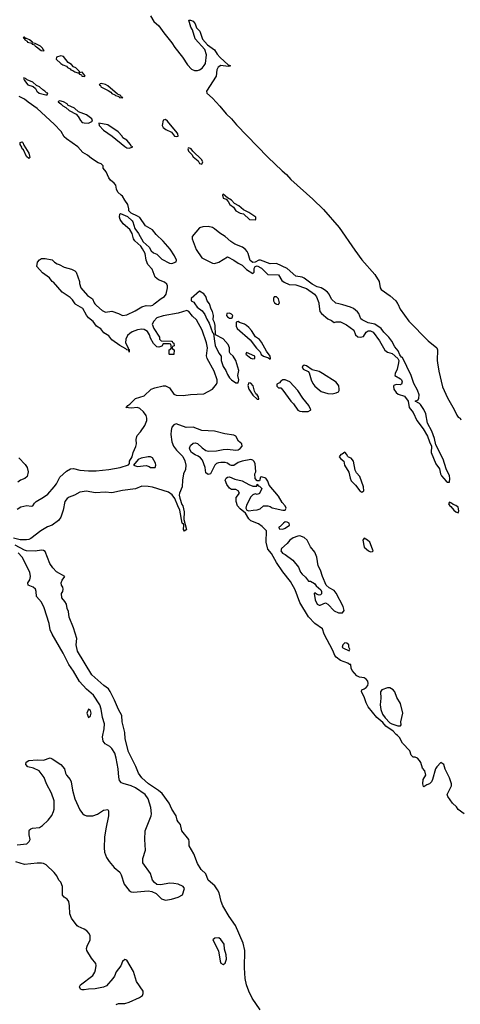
# Model space of a CAD drawing. Header units: inches. Extents: x 2386215 to 2556187, y 580866 to 760840.
# Tile 115 of 203: x 2441646 to 2445771, y 713447 to 722659. Entities that reach past the tile are written whole.
import ezdxf

# ---------------------------------------------------------------- set-up
doc = ezdxf.new("R2010")
doc.units = ezdxf.units.IN
doc.header["$MEASUREMENT"] = 0
doc.layers.add('C4741', color=7, linetype='Continuous')
doc.layers.add('C4742', color=7, linetype='Continuous')

msp = doc.modelspace()

# ---------------------------------------------------------------- linework, layer by layer
at = {"layer": 'C4741', "color": 5}
for points, elevation in [([(2441621.8, 718078.2), (2441658, 718102), (2441713, 718113), (2441751.9, 718108.1), (2441768.9, 718111.1), (2441783.7, 718136.3), (2441799, 718150), (2441870, 718190.4), (2441910, 718219.5), (2441970, 718288.8), (2441990, 718318), (2442020.6, 718379.4), (2442084.9, 718435.1), (2442121.9, 718458.1), (2442150, 718460.7), (2442210, 718445.1), (2442290, 718437.9), (2442363, 718437), (2442482, 718450), (2442588, 718470), (2442664.7, 718495.3), (2442674, 718506), (2442675.3, 718530), (2442699, 718570), (2442709.2, 718610), (2442734.5, 718665.5), (2442739.5, 718690), (2442736.3, 718730), (2442741.6, 718758.4), (2442746.6, 718770), (2442778.1, 718801.9), (2442818, 718862), (2442835.2, 718910), (2442836.7, 718930), (2442830, 718957.3), (2442804.3, 718990), (2442770, 719021.4), (2442750, 719031.7), (2442690, 719025.2), (2442639, 719030), (2442650, 719037.3), (2442657.6, 719050), (2442677.9, 719062.1), (2442730, 719115.9), (2442810, 719139.4), (2442878.4, 719201.6), (2442910, 719214.7), (2442990, 719232.4), (2443010, 719232.4), (2443050, 719213.1), (2443090, 719155.2), (2443110, 719145.9), (2443177.3, 719142.7), (2443246.2, 719153.8), (2443370, 719157.3), (2443450, 719203.1), (2443489.7, 719250), (2443494.4, 719265.6), (2443493.4, 719290), (2443467.9, 719370), (2443400.5, 719490), (2443395.4, 719515.4), (2443403.5, 719590), (2443394.5, 719634.5), (2443355.4, 719755.4), (2443302, 719850), (2443264, 719884), (2443230, 719929.5), (2443210, 719937.2), (2443130, 719914), (2442990.5, 719889.5), (2442930, 719868.7), (2442901.4, 719838.6), (2442884.7, 719810), (2442901, 719770), (2442954, 719690), (2442954, 719670), (2442970, 719654), (2443068.4, 719651.6), (2443074, 719650), (2443078, 719638), (2443090, 719634), (2443091.6, 719608.4), (2443078, 719602), (2443074, 719590), (2443078, 719578), (2443091.3, 719571.3), (2443090, 719528), (2443050, 719526), (2443046, 719530), (2443046, 719570), (2443062, 719578), (2443066, 719590), (2443062, 719622), (2443050, 719626), (2442990, 719626), (2442976, 719604), (2442950, 719594), (2442930, 719597.2), (2442897.2, 719630), (2442870, 719678), (2442861.2, 719710), (2442842, 719742), (2442810, 719761.2), (2442790, 719762.7), (2442750, 719756), (2442700.4, 719739.6), (2442675.9, 719724.1), (2442656.8, 719703.2), (2442641, 719670), (2442636.9, 719636.9), (2442662, 719590), (2442662, 719582), (2442670, 719574), (2442670, 719548.7), (2442667.3, 719567.3), (2442650, 719568.7), (2442640.4, 719580.4), (2442582, 719610), (2442510, 719662.7), (2442482, 719702), (2442433.2, 719730), (2442405.4, 719765.4), (2442365.2, 719790), (2442335.1, 719835.1), (2442290, 719869.4), (2442270, 719894), (2442236.6, 719956.6), (2442170, 719992.7), (2442165.2, 720000)], 20), ([(2442350.9, 720000), (2442363.9, 719983.9), (2442417.1, 719937.1), (2442450, 719921), (2442510, 719931), (2442570, 719911), (2442610, 719891), (2442650, 719898.8), (2442726.3, 719933.7), (2442790, 719971.3), (2442830, 719984.7), (2442870, 719982.8), (2442891.8, 719988.2), (2442906.5, 720000)], 20), ([(2443285.9, 720000), (2443306, 719970), (2443353.8, 719933.8), (2443380.4, 719900.4), (2443396.7, 719856.7), (2443419.8, 719819.8), (2443450, 719732), (2443462, 719722), (2443468.5, 719651.5), (2443477.6, 719610), (2443510, 719538.8), (2443531, 719510), (2443533, 719470), (2443550, 719414.8), (2443576.2, 719376.2), (2443590, 719340.7), (2443610, 719308), (2443630, 719290.7), (2443670, 719262), (2443690, 719262), (2443697.2, 719290), (2443689.2, 719329.2), (2443696.5, 719376.5), (2443669.2, 719470), (2443646, 719510), (2443616.6, 719536.6), (2443609.5, 719549.5), (2443611.6, 719590), (2443598.5, 719618.5), (2443550, 719672.7), (2443478, 719710), (2443476.5, 719796.5), (2443470, 719826), (2443458, 719850), (2443459.3, 719890), (2443450, 719928), (2443437.2, 719950), (2443421.9, 720000)], 20), ([(2444047, 720000), (2444050, 719998), (2444070, 719994), (2444073, 720000)], 20), ([(2444447.3, 720000), (2444456.5, 719930), (2444470.4, 719910), (2444530, 719858.9), (2444565.5, 719845.5), (2444590, 719824.7), (2444610, 719832), (2444650, 719831), (2444705.1, 719805.1), (2444773.4, 719753.4), (2444790.8, 719710), (2444810.6, 719690.6), (2444832.1, 719687.9), (2444864.1, 719695.9), (2444890, 719736.3), (2444910, 719748.5), (2444930, 719748.9), (2444955.6, 719735.6), (2445014.8, 719654.8), (2445065.8, 719565.8), (2445090, 719549.1), (2445134.7, 719534.7), (2445187.7, 719487.7), (2445194.9, 719470), (2445194, 719450), (2445181.6, 719390), (2445162, 719350), (2445158.8, 719330), (2445210, 719299.3), (2445219.3, 719290), (2445227.3, 719270), (2445221, 719250), (2445210, 719242.7), (2445170, 719246), (2445150, 719236), (2445146.7, 719230), (2445150, 719202.8), (2445170, 719170.7), (2445190, 719154.9), (2445250, 719135.5), (2445283.8, 719090), (2445291, 719030), (2445330, 718984.7), (2445362.8, 718910), (2445423.6, 718830), (2445463.1, 718763.1), (2445481.6, 718710), (2445502.4, 718670), (2445498.2, 718610), (2445542.7, 718502.7), (2445575.8, 718455.8), (2445586.7, 718410), (2445596.2, 718390), (2445640.1, 718340.1), (2445650, 718332.7), (2445670, 718333.4), (2445673.5, 718366.5), (2445670.3, 718390), (2445637.8, 718457.8), (2445610, 718546.9), (2445542.6, 718682.6), (2445530, 718740.5), (2445504.1, 718810), (2445462.9, 718882.9), (2445450, 718971.1), (2445430, 719011.6), (2445398.8, 719058.8), (2445390, 719068), (2445349.2, 719090), (2445377.4, 719102.6), (2445383.1, 719116.9), (2445384.9, 719150), (2445370, 719193.5), (2445335.5, 719255.5), (2445310, 719331.3), (2445230, 719497), (2445221.1, 719501.1), (2445203.9, 719523.9), (2445190, 719559.3), (2445158.1, 719598.1), (2445130.4, 719650), (2445101.8, 719690), (2445056.4, 719736.4), (2445030.4, 719770), (2444970, 719810.4), (2444910, 719823.1), (2444851.1, 719851.1), (2444840.5, 719860.5), (2444821.5, 719910), (2444810, 719925.3), (2444770, 719956), (2444742.3, 719970), (2444670, 719992.1), (2444634.1, 720000)], 20), ([(2445186.6, 720000), (2445209.2, 719949.2), (2445290, 719839.3), (2445470, 719653.9), (2445552.7, 719590), (2445558.6, 719570), (2445554, 719470), (2445556.8, 719450), (2445570.1, 719370), (2445605.4, 719225.4), (2445650, 719120.9), (2445712.4, 719012.4), (2445737.8, 718957.8), (2445750, 718940.6), (2445770.4, 718930), (2445774.8, 718914.8)], 20), ([(2445807.9, 715227.9), (2445752, 715270), (2445735.6, 715295.6), (2445698, 715330), (2445655.3, 715390), (2445648.9, 715411.1), (2445688, 715490), (2445688, 715510), (2445670, 715566), (2445630, 715646), (2445618, 715690), (2445590, 715708), (2445550, 715668.7), (2445538.8, 715650), (2445511, 715550), (2445501, 715530), (2445482, 715510), (2445458, 715502), (2445430, 715482.7), (2445425.4, 715485.4), (2445419.5, 715510), (2445424, 715550), (2445449, 715591), (2445438, 715630), (2445418, 715658), (2445401.2, 715710), (2445390, 715728.7), (2445370, 715748.7), (2445350, 715758), (2445330, 715758), (2445310, 715778), (2445298, 715818), (2445230, 715889.3), (2445203, 715943), (2445183.1, 715963.1), (2445169.6, 715970), (2445141.1, 716001.1), (2445074, 716050), (2445044.5, 716084.5), (2444989.7, 716130), (2444909.7, 716230), (2444890, 716266.6), (2444874.8, 716314.8), (2444846.6, 716373.4), (2444849.3, 716390.7), (2444870, 716397.3), (2444890, 716410.6), (2444905.1, 716430), (2444909.6, 716450), (2444906, 716470), (2444890, 716489.6), (2444870, 716500.5), (2444826.3, 716506.3), (2444800.9, 716520.9), (2444757.2, 716570), (2444748.7, 716591.3), (2444746, 716626), (2444734, 716626), (2444719, 716639), (2444650, 716663.7), (2444610, 716694), (2444598, 716710), (2444578.4, 716758.4), (2444498, 716910), (2444480.4, 716960.4), (2444410, 717009.6), (2444350, 717072.7), (2444270, 717205.6), (2444224.9, 717324.9), (2444182.3, 717402.3), (2444110, 717493), (2444050, 717579.6), (2444004.9, 717664.9), (2443970, 717704.5), (2443952.4, 717770), (2443955.5, 717875.5), (2443916.6, 717916.6), (2443881.5, 717941.5), (2443809.8, 717970), (2443789.8, 717990), (2443760.9, 718040.9), (2443710, 718082), (2443685.8, 718110), (2443671.2, 718150), (2443671.9, 718188.1), (2443704, 718230), (2443692, 718252), (2443670, 718264), (2443630, 718262), (2443610, 718275.3), (2443584, 718310), (2443569, 718350), (2443578, 718370), (2443590, 718378), (2443610, 718382), (2443660.7, 718360.7), (2443730, 718346), (2443790, 718310.6), (2443830, 718296), (2443866, 718294), (2443870, 718314), (2443878, 718298), (2443890, 718294), (2443912, 718272), (2443890, 718226), (2443870, 718218), (2443850, 718222), (2443830, 718214), (2443810, 718194), (2443770, 718118), (2443764, 718090), (2443772, 718070), (2443790, 718064), (2443831.6, 718071.6), (2443870, 718072), (2443896.4, 718083.6), (2443930, 718112), (2443970, 718111.3), (2443990, 718104.7), (2444010.7, 718090.7), (2444110, 718070.8), (2444130, 718071.3), (2444141.2, 718090), (2444131.8, 718110), (2444102.3, 718142.3), (2444070, 718202), (2443983.2, 718303.2), (2443970, 718342), (2443950, 718368.7), (2443910, 718382), (2443902, 718378), (2443890, 718346), (2443870, 718346), (2443850, 718366), (2443849, 718410), (2443858, 718430), (2443850, 718506), (2443839, 718530), (2443830, 718539), (2443810, 718545.2), (2443730, 718529.6), (2443690, 718516.9), (2443650, 718489.3), (2443630, 718486.6), (2443610, 718494), (2443590, 718509.4), (2443570, 718515.1), (2443530, 718517.6), (2443506.9, 718513.1), (2443490, 718506), (2443474, 718490), (2443432, 718410), (2443410, 718404), (2443390, 718418), (2443380.9, 718470), (2443358.4, 718538.4), (2443339.6, 718559.6), (2443316.2, 718576.2), (2443290, 718586.6), (2443254, 718610), (2443240.9, 718630), (2443236, 718650), (2443244.5, 718675.5), (2443270, 718697.3), (2443290, 718700.7), (2443310, 718694.8), (2443353.2, 718653.2), (2443387.7, 718627.7), (2443410, 718620.7), (2443490, 718623.8), (2443550, 718638.4), (2443590, 718642), (2443670, 718630.7), (2443690, 718634), (2443710, 718647.3), (2443729.2, 718670), (2443725.2, 718690), (2443695.1, 718715.1), (2443670, 718762.7), (2443650, 718773), (2443565.4, 718785.4), (2443470, 718809.7), (2443350, 718815.3), (2443270, 718847.8), (2443203.6, 718843.6), (2443110, 718878), (2443090, 718868), (2443070, 718848), (2443063.1, 718816.9), (2443061.6, 718778.4), (2443070, 718708.4), (2443087.4, 718670), (2443114.7, 718630), (2443172.5, 718572.5), (2443191.7, 718531.7), (2443202, 718490), (2443198.3, 718450), (2443180.1, 718410), (2443170.7, 718349.3), (2443168.3, 718290), (2443143.1, 718230), (2443140.1, 718210), (2443143.7, 718183.7), (2443163.4, 718123.4), (2443171.9, 718110), (2443185.5, 718054.5), (2443182, 717982), (2443207.3, 717890), (2443190, 717872.7), (2443180.5, 717890), (2443182, 717930), (2443179.1, 717939.1), (2443168.6, 717948.6), (2443146.4, 718070), (2443125.4, 718110), (2443099, 718179), (2443074.6, 718214.6), (2443037.6, 718237.6), (2442890, 718285.4), (2442850, 718292.5), (2442790, 718294.5), (2442730, 718269), (2442610, 718253.9), (2442510, 718233.1), (2442450, 718237.8), (2442351, 718231), (2442270, 718248.7), (2442210, 718239.8), (2442159.3, 718210), (2442110, 718192.1), (2442090, 718179.3), (2442069.1, 718150), (2442052.9, 718070), (2442030, 718004.7), (2442010, 717973.7), (2441950, 717931.3), (2441906.7, 717913.3), (2441844.1, 717875.9), (2441750, 717806.6), (2441730, 717794.8), (2441710, 717792.2), (2441650, 717794), (2441587.8, 717807.8)], 20), ([(2441638.7, 718558.7), (2441697.9, 718497.9), (2441715.9, 718470), (2441725.5, 718430), (2441715.9, 718384.1), (2441694.2, 718365.8), (2441653.1, 718350), (2441630, 718333.6)], 20), ([(2443897.1, 713397.1), (2443823.7, 713503.7), (2443790, 713569.5), (2443770, 713629.3), (2443757.8, 713690), (2443751.1, 713790), (2443752.7, 713950), (2443739.3, 714019.3), (2443665.1, 714185.1), (2443606, 714270), (2443549.2, 714370), (2443530.7, 714410), (2443512.4, 714490), (2443499.1, 714519.1), (2443474.5, 714554.5), (2443411.6, 714610), (2443387.2, 714667.2), (2443345.1, 714710), (2443310, 714765.2), (2443275.6, 714855.6), (2443234, 714930), (2443234, 714970), (2443229.4, 714990), (2443162.9, 715070), (2443152, 715130), (2443130, 715153.2), (2443120.7, 715170), (2443109.4, 715210), (2443070, 715272.3), (2443046, 715330), (2442978.6, 715418.6), (2442946.2, 715446.2), (2442851.8, 715510), (2442790, 715567.6), (2442758.4, 715610), (2442733.1, 715673.1), (2442665.1, 715810), (2442634.7, 715930), (2442629.8, 715990), (2442606.3, 716090), (2442603.6, 716150), (2442570, 716206), (2442534, 716294), (2442494.3, 716374.3), (2442477.7, 716397.7), (2442432.3, 716430), (2442322.4, 716530), (2442188, 716750), (2442173.6, 716810), (2442180.7, 716870), (2442149.5, 716970), (2442109.6, 717070), (2442102, 717122), (2442089.4, 717150), (2442085.2, 717190), (2442070, 717215.3), (2442039.3, 717250), (2442037.2, 717290), (2442049, 717310), (2442053.2, 717330), (2442049, 717350), (2442037.2, 717370), (2442035.1, 717390), (2442044.2, 717415.8), (2442068.7, 717450), (2441990, 717494.5), (2441955.1, 717530), (2441927.3, 717570), (2441884.9, 717684.9), (2441870, 717694.2), (2441850, 717696.2), (2441790, 717686.5), (2441710, 717690.3), (2441690, 717695.1), (2441602, 717742)], 40), ([(2441621.3, 714938.7), (2441714, 714950), (2441736, 714970), (2441745.2, 714990), (2441733.6, 715033.6), (2441733.2, 715070), (2441739.3, 715080.7), (2441748.7, 715090), (2441765.1, 715094.9), (2441830, 715102), (2441860.1, 715119.9), (2441912.7, 715170), (2441946.3, 715213.7), (2441962.4, 715250), (2441967.2, 715272.8), (2441969.7, 715350), (2441943.8, 715423.8), (2441897, 715510), (2441874, 715570), (2441829.2, 715630), (2441776.3, 715656.3), (2441722, 715670), (2441703.7, 715690), (2441706.3, 715713.7), (2441730, 715726.8), (2441810, 715733.4), (2441870, 715730.7), (2441930, 715752), (2441950, 715744.7), (2442030, 715691), (2442066, 715650), (2442074, 715610), (2442084, 715590), (2442118, 715550), (2442128.2, 715530), (2442140.2, 715450), (2442161.5, 715370), (2442208.2, 715268.2), (2442232.5, 715232.5), (2442250, 715218.4), (2442270, 715210.3), (2442330, 715210.3), (2442373.3, 715226.7), (2442430, 715264.9), (2442470, 715270.8), (2442478.5, 715258.5), (2442478.4, 715210), (2442451.2, 715088.8), (2442439.6, 715010), (2442437.3, 714910), (2442441.5, 714870), (2442460, 714820), (2442483.1, 714783.1), (2442530, 714726.7), (2442584.3, 714684.3), (2442597.3, 714657.3), (2442623.7, 714570), (2442670, 714513), (2442690, 714500.4), (2442710, 714497), (2442847.7, 714507.7), (2442884, 714504), (2442922.5, 714482.5), (2442972.8, 714432.8), (2443010, 714421.6), (2443068, 714430), (2443128.7, 714450), (2443168.9, 714471.1), (2443188, 714530), (2443178, 714550), (2443128.7, 714570), (2443090, 714578.4), (2443050, 714579.5), (2442966, 714566), (2442929.3, 714569.3), (2442906.6, 714586.6), (2442889.5, 714609.5), (2442869.4, 714670), (2442798, 714770), (2442799.6, 714810), (2442823.6, 714890), (2442816.3, 714990), (2442820.5, 715070), (2442877, 715210), (2442880.5, 715230), (2442874.4, 715290), (2442849.9, 715370), (2442819.9, 715410), (2442730, 715471.3), (2442690, 715491.4), (2442613.8, 715513.8), (2442600.3, 715520.3), (2442581.6, 715541.6), (2442572.8, 715572.8), (2442566.7, 715650), (2442548.7, 715750), (2442535.6, 715795.6), (2442510, 715840.3), (2442490, 715859), (2442444.9, 715884.9), (2442426.5, 715910), (2442422.5, 715950), (2442436.4, 716023.6), (2442438.7, 716070), (2442420.6, 716130), (2442409.2, 716210), (2442396.7, 716250), (2442338.4, 716338.4), (2442270, 716396.7), (2442206.3, 716466.3), (2442150, 716564.2), (2442106.5, 716626.5), (2442053.3, 716733.3), (2441949.2, 716910), (2441931.6, 716950), (2441921.3, 717010), (2441875.2, 717155.2), (2441849.9, 717209.9), (2441802.5, 717262.5), (2441798.8, 717310), (2441792.9, 717330), (2441771.2, 717351.2), (2441724.4, 717370), (2441722.9, 717390), (2441740.3, 717419.7), (2441747.5, 717450), (2441741, 717490), (2441668.2, 717630), (2441631.8, 717670)], 60), ([(2442550, 713446), (2442570, 713456.3), (2442630, 713456.3), (2442670, 713467.3), (2442768.7, 713510), (2442795.1, 713530), (2442802.9, 713550), (2442800.5, 713570), (2442739.4, 713659.4), (2442710, 713754.5), (2442650, 713861.2), (2442630, 713866), (2442610, 713849), (2442591.7, 713808.3), (2442547.9, 713752.1), (2442532.2, 713710), (2442519.5, 713690), (2442458.7, 713621.3), (2442430, 713607.8), (2442352, 713592), (2442290, 713589.6), (2442250, 713582.6), (2442230, 713583.5), (2442216, 713590), (2442206, 713610), (2442214.5, 713630), (2442330, 713716.3), (2442350, 713746.8), (2442356.2, 713770), (2442361.2, 713810), (2442359, 713830), (2442318, 713878), (2442276, 713950), (2442272, 713970), (2442277, 713990), (2442307, 714050), (2442307.2, 714087.2), (2442297.2, 714110), (2442273.3, 714133.3), (2442249.7, 714149.7), (2442193.8, 714173.8), (2442182.7, 714182.7), (2442131.9, 714251.9), (2442115.3, 714295.3), (2442111.8, 714370), (2442104.5, 714410), (2442091.4, 714431.4), (2442061.2, 714450), (2442048.1, 714468.1), (2442046, 714550), (2442030, 714588.7), (2442013.2, 714610), (2441993.2, 714650), (2441970, 714679), (2441892.9, 714752.9), (2441870, 714764), (2441849.1, 714769.1), (2441810, 714769.2), (2441690, 714756), (2441610, 714780.5)], 60)]:
    msp.add_lwpolyline(points, dxfattribs=dict(at, elevation=elevation))
for points, elevation in [([(2443610, 719914), (2443586, 719910), (2443581, 719890), (2443590, 719878), (2443610, 719866), (2443630, 719866), (2443635.3, 719870), (2443641.2, 719890), (2443630, 719904)], 20), ([(2443690, 719834), (2443674, 719830), (2443672, 719790), (2443682, 719770), (2443803.4, 719663.4), (2443864.2, 719584.2), (2443896, 719550), (2443906.8, 719526.8), (2443930, 719511), (2443976, 719496), (2443990, 719482), (2443995.3, 719490), (2443992.3, 719510), (2443956.3, 719556.3), (2443910, 719640.9), (2443890, 719666.6), (2443853.1, 719693.1), (2443815.6, 719750), (2443790, 719779.5), (2443770, 719798.4), (2443750, 719809.3), (2443704.7, 719824.7)], 20), ([(2443770, 719546), (2443764.7, 719530), (2443810, 719492), (2443830, 719484.7), (2443846, 719490), (2443846, 719510)], 20), ([(2444310, 719426), (2444290.8, 719410), (2444300.7, 719390), (2444346, 719366), (2444355.5, 719355.5), (2444374.4, 719290), (2444390, 719254.8), (2444410, 719230.6), (2444450, 719195.5), (2444470, 719181.6), (2444530, 719160.7), (2444570, 719158.8), (2444610, 719166.8), (2444630, 719178), (2444637.2, 719190), (2444638, 719202), (2444633.8, 719233.8), (2444610, 719269), (2444482, 719350), (2444450, 719366), (2444384.1, 719384.1), (2444330, 719420.9)], 20), ([(2443790, 719262), (2443783, 719237), (2443790, 719201), (2443830, 719146.8), (2443870, 719107.7), (2443886, 719110), (2443881.2, 719130), (2443870, 719148.7), (2443858, 719158), (2443844.5, 719184.5), (2443831.8, 719231.8), (2443810, 719258)], 20), ([(2444130, 719289.3), (2444110.9, 719289.1), (2444090, 719278), (2444078, 719262), (2444054, 719250), (2444054, 719230), (2444070, 719214), (2444090, 719214), (2444110, 719192), (2444184.7, 719090), (2444210, 719064.7), (2444250, 719006), (2444270, 718994.9), (2444290, 718992.2), (2444346.8, 718993.2), (2444370, 719004.7), (2444372.7, 719010), (2444354.3, 719050), (2444296.5, 719116.5), (2444250, 719191.1), (2444173.6, 719270)], 20), ([(2444690, 718613.2), (2444665.8, 718594.2), (2444652, 718590), (2444638, 718570), (2444652, 718550), (2444682, 718530), (2444686, 718490), (2444726.4, 718426.4), (2444738.8, 718370), (2444750, 718344.7), (2444790, 718304.7), (2444830, 718251.3), (2444850, 718238), (2444868, 718250), (2444865.2, 718290), (2444830, 718385.2), (2444799.5, 718419.5), (2444785.6, 718445.6), (2444771.8, 718530), (2444750, 718557.2), (2444724.7, 718564.7), (2444714, 718574), (2444708, 718590)], 20), ([(2442850, 718569.3), (2442784, 718556), (2442756, 718544), (2442712, 718490), (2442750, 718478), (2442830, 718487.7), (2442859.3, 718479.3), (2442872, 718470), (2442910, 718468), (2442915.3, 718470), (2442922, 718490), (2442917.2, 718510), (2442890, 718559), (2442870, 718569.2)], 20), ([(2445670, 718146), (2445662, 718130), (2445672, 718110), (2445683.5, 718103.5), (2445710.8, 718070), (2445730, 718054), (2445750, 718044.9), (2445757.3, 718062.7), (2445750, 718097.6), (2445730, 718114.8), (2445703.7, 718123.7), (2445690, 718137.2), (2445678, 718138)], 20), ([(2444130, 717959.5), (2444114.8, 717950), (2444084, 717916), (2444072, 717910), (2444074, 717894), (2444110, 717891), (2444130, 717900.7), (2444173.2, 717930), (2444168.7, 717950), (2444150, 717959.3)], 20), ([(2444269.4, 717829.4), (2444250, 717827.3), (2444207.7, 717812.3), (2444176.3, 717790), (2444150, 717759.3), (2444096, 717710), (2444091.3, 717690), (2444107.5, 717667.5), (2444130, 717656), (2444202, 717602), (2444255.5, 717535.5), (2444276, 717490), (2444290, 717471.3), (2444322, 717442), (2444350, 717406.8), (2444370, 717404.7), (2444405.4, 717385.4), (2444422.8, 717362.8), (2444465.4, 717325.4), (2444471, 717310), (2444471, 717289), (2444462, 717278), (2444450, 717275.3), (2444424, 717284), (2444410, 717298), (2444402, 717290), (2444410.8, 717230), (2444430, 717191.3), (2444450, 717181), (2444458, 717182), (2444510, 717202), (2444530, 717191.3), (2444589.1, 717129.1), (2444630, 717110.4), (2444650, 717108.4), (2444669.4, 717110.6), (2444685.2, 717130), (2444675.1, 717170), (2444610, 717294), (2444590, 717317.2), (2444544.8, 717344.8), (2444516, 717370), (2444480.9, 717450), (2444462, 717510), (2444440.9, 717550), (2444429.3, 717630), (2444410, 717677.2), (2444368.1, 717728.1), (2444337, 717790), (2444310, 717815.1)], 20), ([(2444870, 717808), (2444858, 717790), (2444870, 717724.7), (2444912, 717690), (2444930, 717681), (2444950, 717682), (2444954, 717690), (2444950, 717706), (2444924, 717770), (2444902, 717790)], 20), ([(2444690, 716828), (2444672, 716810), (2444664.7, 716790), (2444670, 716782), (2444730, 716754), (2444738, 716770), (2444726, 716790), (2444726, 716810), (2444707.3, 716827.3)], 20), ([(2445110, 716409.6), (2445090, 716409.6), (2445038, 716390), (2445022.8, 716370), (2445028.2, 716310), (2445021.6, 716250), (2445026.2, 716206.2), (2445041.7, 716161.7), (2445066.4, 716126.4), (2445110, 716082), (2445130, 716070.7), (2445187.3, 716052.7), (2445210, 716054), (2445218, 716062), (2445215.3, 716090), (2445233.2, 716170), (2445210, 716262), (2445178.3, 716318.3), (2445156.9, 716370), (2445142, 716390)], 20), ([(2442290, 716208), (2442276, 716170), (2442290, 716132), (2442310, 716146), (2442315.1, 716170), (2442310, 716195.3)], 80), ([(2443510, 714068), (2443472.7, 714067.3), (2443454, 714050), (2443506.4, 713946.4), (2443522, 713850), (2443530, 713831.3), (2443550, 713818.8), (2443570, 713832), (2443580.9, 713870), (2443578, 713910), (2443562, 713962), (2443561.2, 714010), (2443530, 714054)], 60)]:
    msp.add_lwpolyline(points, close=True, dxfattribs=dict(at, elevation=elevation))
at = {"layer": 'C4742', "color": 5, "elevation": 20}
for points in [[(2442870, 722693.7), (2442902.6, 722642.6), (2442950, 722601.1), (2442995.3, 722535.3), (2443070, 722443), (2443097.3, 722397.3), (2443170, 722307.7), (2443217.1, 722237.1), (2443254.7, 722194.7), (2443282.4, 722182.4), (2443310, 722183.6), (2443330, 722190.2), (2443354.1, 722205.9), (2443374.4, 722230), (2443384.5, 722250), (2443394.6, 722330), (2443378.9, 722378.9), (2443290, 722478.4), (2443263.5, 722563.5), (2443248.2, 722590), (2443230, 722654), (2443244.7, 722655.3), (2443270, 722646), (2443290, 722621), (2443302.8, 722582.8), (2443331.5, 722550), (2443358, 722478), (2443403.1, 722423.1), (2443470, 722376.9), (2443495.5, 722335.5), (2443524, 722304), (2443597, 722237), (2443616, 722230), (2443615.3, 722224.7), (2443598.8, 722221.2), (2443530, 722229.8), (2443504.2, 722215.8), (2443492, 722190), (2443485.7, 722130), (2443393.4, 721990), (2443398.8, 721970), (2443450, 721924.9), (2443520.4, 721850), (2443577.6, 721777.6), (2443630, 721730.3), (2443674.5, 721674.5), (2443970, 721373.1), (2444104, 721244), (2444145.1, 721210), (2444184.7, 721164.7), (2444390, 720981), (2444490, 720884.3), (2444635.7, 720715.7), (2444782.5, 720502.5), (2444850, 720412.5), (2444970, 720274.2), (2445011.3, 720210), (2445019.4, 720150), (2445030, 720135), (2445115.9, 720075.9), (2445167.2, 720027.2), (2445184.6, 720004.6), (2445186.6, 720000)], [(2442906.5, 720000), (2442970, 720050.8), (2443002, 720070), (2443018, 720090), (2443028.7, 720150), (2443028.7, 720170), (2443023.1, 720183.1), (2443003.1, 720203.1), (2442944.7, 720224.7), (2442915.3, 720250), (2442885.6, 720325.6), (2442845.2, 720370), (2442829.2, 720410), (2442821.2, 720470), (2442796.2, 720516.2), (2442779.1, 720539.1), (2442723.7, 720590), (2442712.7, 720610), (2442698.9, 720658.9), (2442677, 720697), (2442613.2, 720750), (2442585.2, 720790), (2442579, 720810), (2442582, 720838), (2442590, 720844.7), (2442656, 720816), (2442698, 720778), (2442706.4, 720766.4), (2442724.5, 720704.5), (2442758.8, 720658.8), (2442802, 720582), (2442857.3, 720530), (2442876.8, 720496.8), (2442897.3, 720477.3), (2442930, 720466), (2442977.5, 720417.5), (2443050, 720382), (2443070, 720378), (2443110, 720394), (2443114, 720410), (2443096, 720450), (2443053.4, 720513.4), (2442990, 720585.6), (2442923.7, 720650), (2442890, 720692), (2442824, 720730), (2442770, 720808.7), (2442750, 720822), (2442688.7, 720848.7), (2442669, 720869), (2442668.7, 720890), (2442659, 720930), (2442629.5, 720969.5), (2442609.1, 721009.1), (2442596, 721016), (2442566, 721046), (2442552.7, 721072.7), (2442545.2, 721110), (2442529, 721130), (2442495.9, 721155.9), (2442479.1, 721179.1), (2442455.1, 721235.1), (2442428, 721270), (2442426, 721290), (2442408, 721310), (2442379.5, 721319.5), (2442318.8, 721358.8), (2442282, 721390), (2442237.7, 721417.7), (2442190.4, 721470.4), (2442083.4, 721543.4), (2442063.4, 721563.4), (2442033.1, 721613.1), (2441970, 721680.8), (2441810, 721828.2), (2441726, 721886), (2441690, 721916.5), (2441641.6, 721941.6)], [(2444634.1, 720000), (2444606.1, 720006.1), (2444564.1, 720044.1), (2444542.4, 720090), (2444526.8, 720110), (2444500.9, 720130), (2444470, 720148.7), (2444430, 720160.6), (2444383.8, 720183.8), (2444310, 720241.7), (2444289.5, 720250.5), (2444230, 720259.7), (2444150, 720330.7), (2444050, 720379.2), (2443990, 720374.9), (2443899, 720410), (2443884.9, 720410), (2443850, 720389), (2443830, 720386.6), (2443804.4, 720404.4), (2443785, 720470), (2443776.6, 720490), (2443760.1, 720510), (2443731.5, 720531.5), (2443659.6, 720559.6), (2443622.7, 720582.7), (2443569.2, 720630), (2443520.6, 720660.6), (2443470, 720701.5), (2443450, 720713.4), (2443410, 720722.8), (2443359.4, 720720.6), (2443328.5, 720710), (2443261, 720630), (2443261, 720610), (2443298, 720510), (2443351, 720430), (2443450, 720381.6), (2443470, 720378), (2443510, 720390.7), (2443590, 720441), (2443650, 720410.4), (2443690, 720379.5), (2443730, 720363), (2443770, 720321.6), (2443830, 720284.7), (2443842, 720298), (2443842.7, 720330), (2443849.5, 720350.5), (2443870, 720354.9), (2443910, 720334.4), (2443970, 720276.3), (2444070, 720270.4), (2444099.8, 720219.8), (2444122.5, 720202.5), (2444170, 720182.8), (2444230, 720178.4), (2444330, 720143.2), (2444404.9, 720090), (2444425.1, 720065.1), (2444446, 720010), (2444447.3, 720000)], [(2442165.2, 720000), (2442139.4, 720039.4), (2442119.4, 720059.4), (2442042.9, 720110), (2441962, 720202), (2441949.6, 720210), (2441923.8, 720243.8), (2441858, 720290), (2441806, 720350), (2441814, 720390), (2441830, 720412), (2441850, 720424.7), (2441883.6, 720423.6), (2441950, 720411), (2441970.7, 720390.7), (2441995.3, 720375.3), (2442014, 720370), (2442063.6, 720343.6), (2442130, 720324.7), (2442162, 720310), (2442176, 720296), (2442204.7, 720210), (2442204.7, 720190), (2442218, 720150), (2442279.8, 720079.8), (2442326.4, 720046.4), (2442342.8, 720010), (2442350.9, 720000)], [(2443421.9, 720000), (2443421.5, 720001.5), (2443402.7, 720030), (2443389.2, 720070), (2443370, 720093.2), (2443330, 720118), (2443252, 720050), (2443252, 720030), (2443275.5, 720015.5), (2443285.9, 720000)], [(2444073, 720000), (2444078, 720010), (2444070, 720046), (2444050, 720066), (2444030, 720066), (2444022, 720050), (2444022, 720030), (2444032, 720010), (2444047, 720000)]]:
    msp.add_lwpolyline(points, dxfattribs=at)
for points in [[(2441684.1, 722495.9), (2441678.8, 722490), (2441687.1, 722487.1), (2441690, 722476), (2441694.8, 722474.8), (2441693, 722470), (2441716.7, 722456.7), (2441719.5, 722450), (2441758.5, 722438.5), (2441762.8, 722430), (2441783.4, 722423.4), (2441790.7, 722410), (2441804.6, 722404.6), (2441846.4, 722370), (2441870, 722368.5), (2441875.3, 722370), (2441863.2, 722383.2), (2441862.7, 722390), (2441840.9, 722410), (2441790, 722436.2), (2441763.1, 722443.1), (2441766, 722450), (2441737, 722470), (2441710, 722483.6), (2441702.9, 722482.9), (2441690, 722495.1)], [(2442030, 722320.9), (2441991, 722309), (2441988, 722290), (2442030, 722248), (2442050, 722234.9), (2442083.1, 722223.1), (2442094.8, 722210), (2442118.5, 722198.6), (2442125.5, 722190), (2442144.4, 722184.4), (2442162.8, 722170), (2442199.8, 722159.8), (2442204.7, 722150), (2442223.5, 722143.5), (2442228, 722130), (2442250, 722126.8), (2442258, 722130), (2442248, 722150), (2442230, 722168), (2442202, 722162), (2442208, 722170), (2442170, 722208.7), (2442150, 722219), (2442130, 722239), (2442098.6, 722258.6), (2442054.9, 722314.9)], [(2441684.9, 722115.1), (2441681, 722110), (2441691, 722090), (2441722, 722050), (2441772.3, 722032.3), (2441794.6, 722014.6), (2441804.9, 721990), (2441827.3, 721970), (2441890, 721954.9), (2441904, 721956), (2441909.4, 721970), (2441895.4, 721975.4), (2441881.6, 721990), (2441861.2, 722001.2), (2441830, 722030.5), (2441802, 722042), (2441770, 722074.7), (2441714.8, 722094.8), (2441710, 722102.7), (2441702.7, 722102.7), (2441699, 722110)], [(2442410, 722061.2), (2442400.7, 722059.3), (2442391.3, 722050), (2442402, 722042), (2442406, 722030), (2442475.1, 721995.1), (2442500, 721980), (2442510, 721967.3), (2442536.7, 721956.7), (2442542.8, 721950), (2442564.8, 721944.8), (2442577.5, 721937.5), (2442580.7, 721930), (2442610, 721926.8), (2442610.7, 721930.7), (2442596.6, 721936.6), (2442591.5, 721950), (2442561, 721961), (2442470, 722040.7), (2442450, 722051.6)], [(2442021.8, 721898.2), (2442006.7, 721893.3), (2442006, 721890), (2442032.1, 721872.1), (2442050, 721852.4), (2442078, 721838), (2442110, 721808.7), (2442175.5, 721775.5), (2442193.9, 721753.9), (2442214.1, 721714.1), (2442230, 721698), (2442250, 721692.4), (2442289.5, 721690.5), (2442310, 721699.1), (2442329, 721710), (2442322.4, 721730), (2442271.6, 721770), (2442197.3, 721797.3), (2442160.3, 721830), (2442097.8, 721857.8), (2442089.7, 721870), (2442055.8, 721890)], [(2443010, 721725.2), (2442990, 721719), (2442979.2, 721670), (2442988.8, 721650), (2443012.7, 721630), (2443065.9, 721605.9), (2443095.5, 721570), (2443114.8, 721565.2), (2443130, 721568.8), (2443127, 721590), (2443120.5, 721600.5), (2443030, 721709.2)], [(2442388, 721690), (2442388.9, 721670), (2442430, 721625.5), (2442510.2, 721570.2), (2442630, 721472.7), (2442650, 721460.4), (2442670, 721457.3), (2442690, 721462), (2442706, 721470), (2442690, 721475.3), (2442683.7, 721490), (2442650, 721532.8), (2442612.9, 721552.9), (2442605.6, 721570), (2442566.6, 721610), (2442470, 721675.7)], [(2441730, 721361.2), (2441710, 721379), (2441680.2, 721440.2), (2441670, 721449.2), (2441665.4, 721465.4), (2441649.6, 721490), (2441650, 721511.3), (2441670, 721516), (2441674.8, 721510), (2441683.5, 721483.5), (2441730.7, 721410), (2441741, 721370)], [(2443230, 721461.1), (2443223.5, 721456.5), (2443220.2, 721450), (2443226.4, 721430), (2443257.4, 721397.4), (2443270, 721375.8), (2443316.9, 721336.9), (2443330, 721313.4), (2443350, 721307.3), (2443359.3, 721330), (2443349.3, 721350), (2443267.2, 721427.2), (2443250, 721449.7)], [(2443550, 721028), (2443543.5, 721016.5), (2443551.3, 720990), (2443578.5, 720978.5), (2443597.6, 720957.6), (2443613.4, 720930), (2443646.2, 720906.2), (2443670, 720869.3), (2443710, 720849.1), (2443741.6, 720841.6), (2443798.8, 720790), (2443850, 720787.3), (2443855.3, 720790), (2443856, 720810), (2443790, 720856.2), (2443740.5, 720880.5), (2443698, 720918), (2443657.6, 720937.6), (2443630, 720969), (2443592.3, 720992.3)]]:
    msp.add_lwpolyline(points, close=True, dxfattribs=at)

doc.saveas('drawing.dxf')
